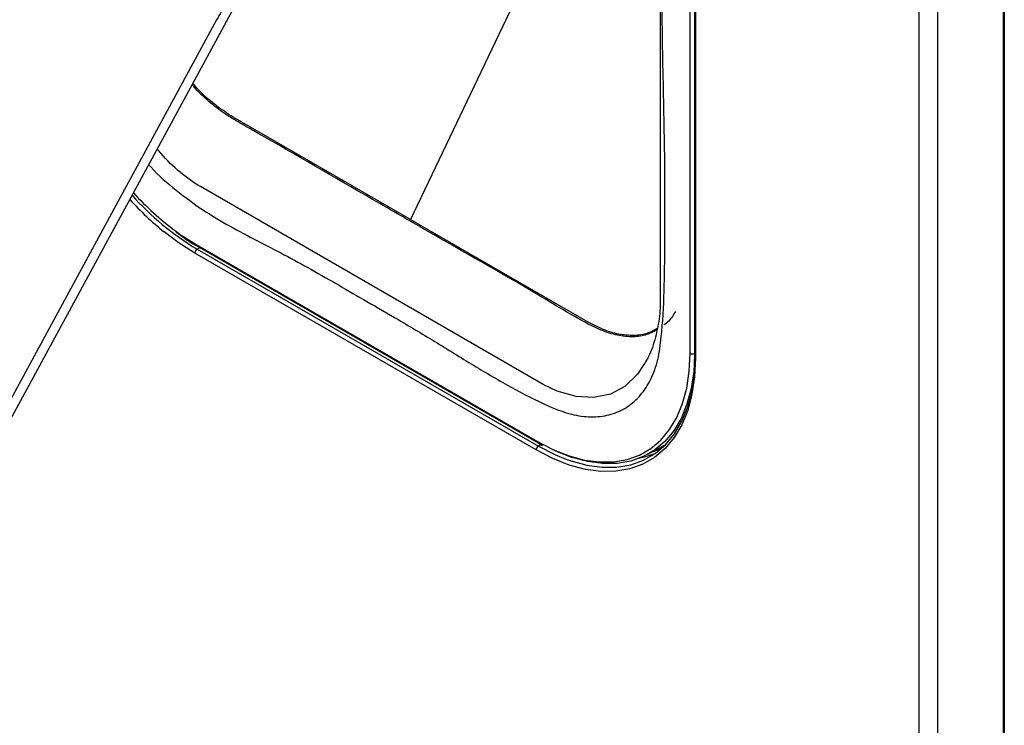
# Model space of a CAD drawing. Header units: millimetres. Extents: x 1588 to 4263, y 172 to 3488.
# Tile 6 of 46: x 1920 to 2075, y 1515 to 1626. Entities that reach past the tile are written whole.
import ezdxf

# ---------------------------------------------------------------- set-up
doc = ezdxf.new("R2010")
doc.units = ezdxf.units.MM
doc.header["$LTSCALE"] = 13

msp = doc.modelspace()

# ---------------------------------------------------------------- linework, layer by layer
at = {"color": 7, "linetype": 'Continuous', "lineweight": 25}
for p, q in [((2075.19, 1387.69), (2075.19, 2098.08)), ((2075.33, 1387.89), (2075.33, 2098.28)), ((2061.93, 1381.46), (2061.93, 2091.85)), ((2064.78, 2091.86), (2064.78, 1381.47)), ((2025.83, 1573.2), (2025.83, 1720.18)), ((2026.53, 1719.85), (2026.53, 1573.2)), ((2026.53, 1719.65), (2026.53, 1572.67)), ((2026.68, 1719.44), (2026.68, 1572.46)), ((2012.62, 1658.84), (1981.77, 1594.3)), ((1905.43, 1538.25), (1954.5, 1628.6)), ((1981.77, 1594.3), (1953.84, 1610.43)), ((2002.67, 1568.3), (1948.7, 1599.46)), ((1981.77, 1594.3), (2009.7, 1578.18)), ((1948.04, 1590.34), (2001.78, 1559.31)), ((1948.15, 1590.11), (2001.89, 1559.08)), ((1948.61, 1589.84), (1948.19, 1589.6)), ((2001.57, 1557.96), (1947.83, 1588.99)), ((1948.19, 1589.6), (2001.93, 1558.58)), ((2026.53, 1573.2), (2026.48, 1571.44)), ((2026.53, 1573.2), (2026.53, 1573.2)), ((2001.89, 1559.08), (2002.6, 1558.69)), ((2002.36, 1558.82), (2001.93, 1558.58)), ((2021.5, 1558.56), (2022, 1558.85)), ((2019.17, 1557.28), (2021.5, 1558.56))]:
    msp.add_line(p, q, dxfattribs=at)
at = {"color": 7, "linetype": 'Continuous', "lineweight": 25, "flags": 128}
for points in [[(1975.23, 1771.71), (1978.58, 1769.78), (1985.37, 1765.99), (1992.17, 1762.27), (1998.97, 1758.37), (2005.74, 1754), (2008.53, 1751.78), (2011.27, 1749.03), (2013.73, 1745.98), (2015.99, 1742.53), (2017.84, 1738.97), (2019.35, 1735.21), (2020.39, 1731.56), (2020.99, 1727.91), (2021.25, 1722.82), (2021.19, 1717.88), (2021.11, 1712.97), (2021.11, 1698.08), (2021.11, 1623.45), (2021.11, 1580.3), (2021.11, 1580.3), (2021.11, 1580.3)], [(1951.25, 1625.77), (1925.93, 1579.07), (1906.04, 1542.38)], [(1947.83, 1588.99), (1945.2, 1590.66), (1943, 1592.32)], [(1944.77, 1592.49), (1945.53, 1591.94), (1948.04, 1590.34)], [(2001.78, 1559.31), (2004.3, 1558.01), (2006.78, 1557.03), (2009.21, 1556.38), (2011.56, 1556.07), (2013.81, 1556.09), (2015.92, 1556.46), (2017.87, 1557.16), (2019.65, 1558.18), (2021.24, 1559.53), (2022.61, 1561.17), (2023.75, 1563.1), (2024.65, 1565.3), (2025.3, 1567.73), (2025.7, 1570.37), (2025.83, 1573.2)], [(2026.68, 1572.46), (2026.54, 1569.51), (2026.13, 1566.75), (2025.45, 1564.21), (2024.51, 1561.92), (2023.31, 1559.91), (2021.88, 1558.19), (2020.23, 1556.79), (2018.37, 1555.71), (2016.33, 1554.98), (2014.12, 1554.6), (2011.78, 1554.58), (2009.33, 1554.9), (2006.79, 1555.58), (2004.19, 1556.61), (2001.57, 1557.96)], [(2018.53, 1571.44), (2017.56, 1569.9), (2015.56, 1567.98), (2013.27, 1566.76), (2010.61, 1566.21), (2007.86, 1566.37), (2004.87, 1567.24), (2002.67, 1568.3), (2002.67, 1568.3), (2002.67, 1568.3)], [(2026.48, 1571.44), (2026.4, 1570.33), (2026, 1567.64), (2025.34, 1565.18), (2024.42, 1562.95), (2023.26, 1560.99), (2021.87, 1559.32), (2020.26, 1557.96), (2018.46, 1556.92), (2016.47, 1556.21), (2014.33, 1555.84), (2012.05, 1555.81), (2009.67, 1556.13), (2007.2, 1556.79), (2004.68, 1557.79), (2002.84, 1558.7)], [(2006.25, 1556.53), (2007.08, 1556.23), (2009.58, 1555.56), (2012, 1555.24), (2014.31, 1555.26), (2016.48, 1555.64), (2018.49, 1556.36), (2020.33, 1557.42), (2021.96, 1558.8), (2023.37, 1560.5), (2024.54, 1562.48), (2025.47, 1564.74), (2026.14, 1567.24), (2026.37, 1568.51)], [(2001.93, 1558.58), (2004.52, 1557.24), (2006.25, 1556.53)], [(2020.26, 1557.37), (2018.62, 1556.82), (2017.77, 1556.63)], [(2021.29, 1558.18), (2021.08, 1558.08), (2019.56, 1557.5)]]:
    msp.add_lwpolyline(points, dxfattribs=at)
at = {"color": 7, "linetype": 'Continuous', "lineweight": 25}
for centre, radius, start, end in [((1970.72, 1627.27), 43.89, 221.6624, 239.108), ((1972.25, 1629.34), 45.98, 222.1357, 233.2883), ((1973.75, 1630.35), 48.91, 222.2949, 231.0309), ((1948.28, 1590.31), 0.24, 172.814, 235.8738), ((1948.6, 1588.95), 0.766, 121.9772, 177.4454), ((2026.18, 1573.88), 0.77, 242.6565, 296.7662), ((2026.78, 1572.69), 0.251, 185.6335, 245.6866), ((2002.02, 1559.28), 0.24, 172.8124, 235.8898), ((2002.34, 1557.93), 0.766, 121.9772, 177.4454)]:
    msp.add_arc(centre, radius, start, end, dxfattribs=at)
for points, knots in [([(1974.91, 1581.36), (1976.56, 1580.42), (1980.25, 1578.3), (1985.99, 1574.85), (1992.1, 1571.03), (1998.22, 1567.49), (2003.39, 1564.82), (2007.55, 1563.39), (2010.63, 1563.07), (2013.47, 1563.49), (2016, 1564.64), (2018.1, 1566.52), (2019.73, 1569.05), (2020.84, 1572.14), (2021.75, 1579.16), (2021.89, 1590.37), (2021.88, 1605.33), (2021.48, 1620.52), (2021.24, 1645.62), (2021.2, 1668.62), (2021.45, 1689.46), (2021.76, 1698.29), (2021.98, 1707.16), (2021.87, 1716.22), (2021.53, 1723.67), (2020.63, 1729.64), (2019.42, 1733.9), (2017.71, 1738.16), (2015.55, 1742.31), (2013, 1746.22), (2010.13, 1749.79), (2007.02, 1752.92), (2003.01, 1756.05), (1998.17, 1758.99), (1992.57, 1762.08), (1985.05, 1766.25), (1979.4, 1769.55), (1975.61, 1771.76)], [0, 0, 0, 0, 0.020577, 0.04603, 0.071516, 0.096939, 0.122305, 0.135949, 0.149595, 0.163598, 0.177604, 0.191735, 0.205868, 0.219991, 0.234114, 0.287904, 0.341744, 0.395637, 0.449502, 0.611342, 0.643753, 0.676214, 0.708646, 0.740999, 0.773318, 0.787021, 0.800724, 0.81443, 0.828135, 0.841838, 0.85554, 0.869242, 0.882945, 0.906185, 0.929478, 0.952774, 1, 1, 1, 1]), ([(1954.38, 1629.8), (1954.26, 1629.74), (1954.01, 1629.62), (1953.42, 1629.06), (1952.42, 1627.84), (1951.72, 1626.6), (1951.25, 1625.77)], [0, 0, 0, 0, 0.122702, 0.246746, 0.496822, 1, 1, 1, 1]), ([(1981.74, 1594.03), (1981.65, 1594.08), (1981.18, 1594.35), (1979.2, 1595.5), (1971.28, 1600.06), (1962.92, 1604.97), (1955.25, 1609.29), (1952.8, 1610.73), (1950.32, 1612.57), (1948.5, 1614.22), (1947.56, 1615.34), (1947.4, 1615.53)], [0, 0, 0, 0, 0.008184, 0.040922, 0.171873, 0.695676, 0.766616, 0.837514, 0.907973, 0.984268, 1, 1, 1, 1]), ([(1953.84, 1610.43), (1952.97, 1610.99), (1951.22, 1612.11), (1949.08, 1613.94), (1947.9, 1615.27), (1947.51, 1615.71)], [0, 0, 0, 0, 0.4006849, 0.8013733, 1, 1, 1, 1]), ([(1948.7, 1599.46), (1948.7, 1599.46), (1947.62, 1600.1), (1945.49, 1601.67), (1943.18, 1603.76), (1942.08, 1605.17), (1941.9, 1605.4)], [0, 0, 0, 0, 0.000006, 0.454993, 0.910002, 1, 1, 1, 1]), ([(1940.57, 1602.93), (1940.67, 1602.82), (1942.01, 1601.25), (1944.89, 1598.81), (1949.05, 1595.74), (1953.32, 1593.21), (1957.61, 1590.94), (1961.89, 1588.77), (1967.66, 1585.6), (1972, 1583.07), (1974.91, 1581.36)], [0, 0, 0, 0, 0.009986, 0.130877, 0.252093, 0.375115, 0.49962, 0.624279, 0.747482, 1, 1, 1, 1]), ([(2020.57, 1576.82), (2019.98, 1576.54), (2018.75, 1575.95), (2016.54, 1575.72), (2014.08, 1576.02), (2010.87, 1577.13), (2006.98, 1579.34), (1998.34, 1584.59), (1989.92, 1589.3), (1983, 1593.3), (1981.74, 1594.03)], [0, 0, 0, 0, 0.058859, 0.124684, 0.190544, 0.256404, 0.36854, 0.480988, 0.905681, 1, 1, 1, 1]), ([(1944.84, 1592.31), (1945.32, 1591.95), (1946.42, 1591.13), (1947.53, 1590.47), (1948.15, 1590.11)], [0, 0, 0, 0, 0.442354, 1, 1, 1, 1]), ([(2021.11, 1580.3), (2021.11, 1580.3), (2021.07, 1579.73), (2020.9, 1577.99), (2020.3, 1575.25), (2019.47, 1572.83), (2018.73, 1571.73), (2018.53, 1571.44)], [0, 0, 0, 0, 0.000005, 0.16496, 0.513379, 0.870609, 1, 1, 1, 1]), ([(2023.54, 1579.81), (2023.21, 1579.26), (2022.7, 1578.4), (2021.97, 1577.86), (2021.7, 1577.67)], [0, 0, 0, 0, 0.641888, 1, 1, 1, 1]), ([(2009.7, 1578.18), (2010.58, 1577.73), (2012.32, 1576.82), (2014.88, 1576.13), (2017.27, 1576), (2019.23, 1576.32), (2020.24, 1576.91), (2020.63, 1577.14)], [0, 0, 0, 0, 0.2156171, 0.431236, 0.6468569, 0.8624812, 1, 1, 1, 1]), ([(2026.53, 1572.67), (2026.53, 1572.2), (2026.53, 1571.51), (2026.47, 1570.87), (2026.45, 1570.68)], [0, 0, 0, 0, 0.691985, 1, 1, 1, 1]), ([(2026.45, 1570.68), (2026.41, 1570.01), (2026.37, 1569.2), (2026.23, 1568.47), (2026.2, 1568.34)], [0, 0, 0, 0, 0.8248968, 1, 1, 1, 1])]:
    msp.add_open_spline(points, degree=3, knots=knots, dxfattribs=at)

doc.saveas('drawing.dxf')
